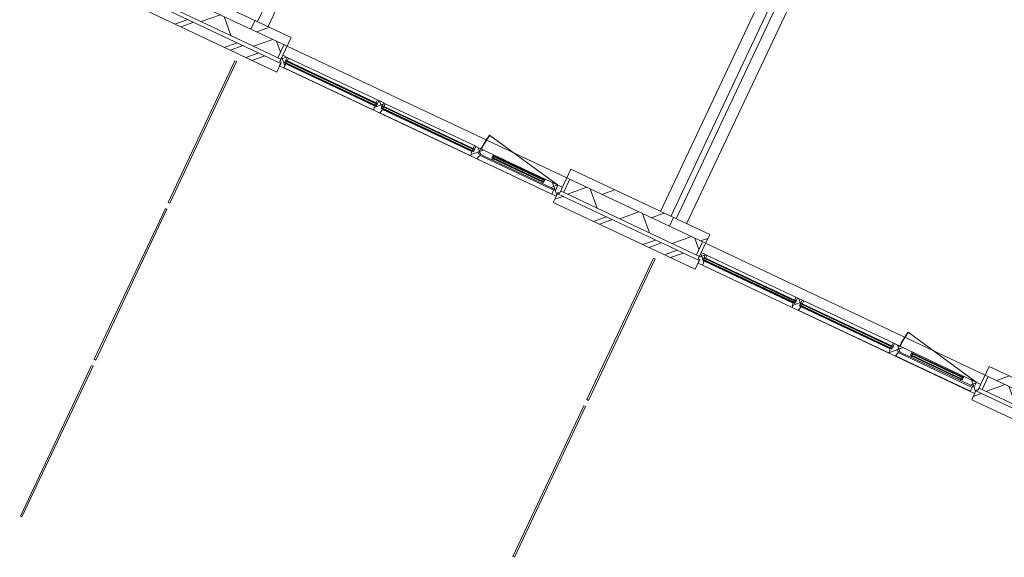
# Model space of a CAD drawing. Header units: metres. Extents: x 136266 to 136452, y 453403 to 453560.
# Tile 19 of 133: x 136372.44 to 136382.66, y 453426.74 to 453432.32. Entities that reach past the tile are written whole.
import ezdxf

# ---------------------------------------------------------------- set-up
doc = ezdxf.new("R2010")
doc.units = ezdxf.units.M
doc.layers.add('A-DETL-BEBOUWING', color=253, linetype='Continuous', lineweight=9)
doc.layers.add('A-FLOR', color=192, linetype='Continuous', lineweight=5)
pattern_1 = [(44.99999999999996, (1199.999805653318, -7.958078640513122e-13), (-282.8427124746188, 282.8427124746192), [])]
pattern_2 = [(45, (-0.0003412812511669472, -0.0001818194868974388), (-141.4213562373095, 141.4213562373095), []), (135, (-0.0003412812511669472, -0.0001818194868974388), (-141.4213562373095, -141.4213562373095), [])]
pattern_3 = [(45, (0.000177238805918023, -0.0001818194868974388), (-141.4213562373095, 141.4213562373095), []), (135, (0.000177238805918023, -0.0001818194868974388), (-141.4213562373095, -141.4213562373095), [])]
pattern_4 = [(45, (-0.0003412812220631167, -0.0001818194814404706), (-141.4213562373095, 141.4213562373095), []), (135, (-0.0003412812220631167, -0.0001818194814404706), (-141.4213562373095, -141.4213562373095), [])]
pattern_5 = [(45, (0.0001772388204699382, -0.00018181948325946), (-141.4213562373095, 141.4213562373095), []), (135, (0.0001772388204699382, -0.00018181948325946), (-141.4213562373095, -141.4213562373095), [])]

# ---------------------------------------------------------------- blocks, each defined once
blk = doc.blocks.new('859-DO-0010 29-09-2022')
at = {"layer": 'A-DETL-BEBOUWING'}
h = blk.add_hatch(dxfattribs=at)
h.set_pattern_fill('FP_107', color=256, angle=44.99999999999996, style=0, pattern_type=2)
h.set_pattern_definition(pattern_1)
h.paths.add_polyline_path([(120010.0003590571, 15493.18181818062), (120010.0003590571, 15593.18181818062), (118831.182177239, 15593.18181818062), (118831.182177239, 15493.18181818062), (119971.8972776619, 15493.18181818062)])
h = blk.add_hatch(dxfattribs=at)
h.set_pattern_fill('FP_107', color=256, angle=44.99999999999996, style=0, pattern_type=2)
h.set_pattern_definition(pattern_1)
h.paths.add_polyline_path([(120424.7821772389, 15493.18181818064), (120424.7821772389, 15593.18181818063), (120010.0003590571, 15593.18181818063), (120010.0003590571, 15493.18181818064)])
h = blk.add_hatch(dxfattribs=at)
h.set_pattern_fill('FP_107', color=256, angle=44.99999999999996, style=0, pattern_type=2)
h.set_pattern_definition(pattern_1)
h.paths.add_polyline_path([(124810.0003590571, 15493.18181818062), (124810.0003590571, 15593.18181818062), (123631.182177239, 15593.18181818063), (123631.182177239, 15493.18181818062), (124296.5662946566, 15493.18181818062)])
h = blk.add_hatch(dxfattribs=at)
h.set_pattern_fill('FP_107', color=256, angle=44.99999999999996, style=0, pattern_type=2)
h.set_pattern_definition(pattern_1)
h.paths.add_polyline_path([(124810.0003590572, 15493.18181818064), (125224.782177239, 15493.18181818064), (125224.782177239, 15593.18181818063), (124810.0003590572, 15593.18181818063)])
h = blk.add_hatch(dxfattribs=at)
h.set_pattern_fill('FP_107', color=256, angle=44.99999999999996, style=0, pattern_type=2)
h.set_pattern_definition(pattern_1)
h.paths.add_polyline_path([(129610.0003590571, 15493.18181818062), (129610.0003590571, 15593.18181818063), (128431.182177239, 15593.18181818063), (128431.182177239, 15493.18181818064), (128621.2353116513, 15493.18181818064)])
h = blk.add_hatch(dxfattribs=at)
h.set_pattern_fill('FP_801', color=256, angle=44.99999999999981, style=0, pattern_type=2)
h.set_pattern_definition([(44.99999999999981, (117610.0006571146, 15343.18194742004), (-299.9546965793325, 299.9546965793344), []), (134.9999999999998, (117610.0006571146, 15343.18194742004), (-299.9546965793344, -299.9546965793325), [])])
h.paths.add_polyline_path([(118866.1821772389, 15343.18181818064), (120010.0003590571, 15343.18181818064), (120010.0003590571, 15493.18181818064), (118866.1821772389, 15493.18181818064)])
h.paths.add_polyline_path([(115589.7821772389, 15343.18181818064), (115589.7821772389, 15493.18181818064), (115210.0003590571, 15493.18181818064), (115210.0003590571, 15343.18181818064)])
h = blk.add_hatch(dxfattribs=at)
h.set_pattern_fill('FP_803', color=256, angle=44.99999999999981, style=0, pattern_type=2)
h.set_pattern_definition([(44.99999999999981, (122409.9998797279, 15343.18194742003), (-299.9546965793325, 299.9546965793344), []), (134.9999999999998, (122409.9998797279, 15343.18194742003), (-299.9546965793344, -299.9546965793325), [])])
h.paths.add_polyline_path([(124810.0003590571, 15343.18181818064), (124810.0003590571, 15493.18181818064), (123666.1821772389, 15493.18181818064), (123666.1821772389, 15343.18181818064), (124296.5662946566, 15343.18181818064)])
h.paths.add_polyline_path([(120389.7821772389, 15343.18181818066), (120389.7821772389, 15493.18181818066), (120010.0003590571, 15493.18181818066), (120010.0003590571, 15343.18181818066)])
h = blk.add_hatch(dxfattribs=at)
h.set_pattern_fill('FP_804', color=256, style=0, pattern_type=2)
h.set_pattern_definition([(45, (0.0001772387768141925, -0.0001818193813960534), (-141.4213562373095, 141.4213562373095), [])])
h.paths.add_polyline_path([(120424.7821772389, 15343.18181818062), (120424.7821772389, 15493.18181818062), (120389.7821772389, 15493.18181818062), (120389.7821772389, 15343.18181818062)])
h = blk.add_hatch(dxfattribs=at)
h.set_pattern_fill('FP_805', color=256, angle=44.99999999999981, style=0, pattern_type=2)
h.set_pattern_definition([(44.99999999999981, (127210.0005165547, 15343.18194742), (-299.9546965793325, 299.9546965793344), []), (134.9999999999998, (127210.0005165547, 15343.18194742), (-299.9546965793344, -299.9546965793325), [])])
h.paths.add_polyline_path([(128466.1821772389, 15343.18181818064), (129610.0003590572, 15343.18181818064), (129610.0003590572, 15493.18181818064), (128466.1821772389, 15493.18181818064)])
h.paths.add_polyline_path([(125017.3444641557, 15343.18181818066), (125189.7821772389, 15343.18181818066), (125189.7821772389, 15493.18181818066), (124810.0003590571, 15493.18181818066), (124810.0003590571, 15343.18181818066)])
h = blk.add_hatch(dxfattribs=at)
h.set_pattern_fill('FP_806', color=256, style=0, pattern_type=2)
h.set_pattern_definition([(45, (0.0001772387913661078, -0.0001818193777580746), (-141.4213562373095, 141.4213562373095), [])])
h.paths.add_polyline_path([(125224.7821772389, 15343.18181818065), (125224.7821772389, 15493.18181818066), (125189.7821772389, 15493.18181818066), (125189.7821772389, 15343.18181818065)])
h = blk.add_hatch(dxfattribs=at)
h.set_pattern_fill('FP_1275', color=256, style=0, pattern_type=2)
h.set_pattern_definition(pattern_2)
h.paths.add_polyline_path([(120491.782177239, 15273.18181818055), (120491.782177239, 15323.18181818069), (120474.782177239, 15323.18181818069), (120474.782177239, 15387.18181818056), (120424.782177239, 15387.18181818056), (120424.782177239, 15315.18181818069), (120441.782177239, 15315.18181818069), (120441.782177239, 15273.18181818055)])
h = blk.add_hatch(color=256, dxfattribs=at)
h.paths.add_polyline_path([(120477.7821772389, 15323.18181818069), (120491.7821772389, 15323.18181818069), (120491.7821772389, 15327.18181818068), (120477.7821772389, 15327.18181818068)])
h.paths.add_polyline_path([(121524.4821772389, 15323.18181818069), (121524.4821772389, 15327.18181818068), (121510.4821772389, 15327.18181818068), (121510.4821772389, 15323.18181818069)])
h.paths.add_polyline_path([(121510.4821772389, 15350.18181818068), (121524.4821772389, 15350.18181818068), (121524.4821772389, 15354.18181818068), (121510.4821772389, 15354.18181818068)])
h.paths.add_polyline_path([(120491.7821772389, 15350.18181818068), (120491.7821772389, 15354.18181818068), (120477.7821772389, 15354.18181818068), (120477.7821772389, 15350.18181818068)])
for points in [[(121524.4821772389, 15346.18181818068), (121524.4821772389, 15350.18181818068), (120477.7821772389, 15350.18181818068), (120477.7821772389, 15346.18181818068), (121152.4430401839, 15346.18181818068)], [(121524.4821772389, 15327.18181818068), (121524.4821772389, 15331.18181818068), (120477.7821772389, 15331.18181818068), (120477.7821772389, 15327.18181818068), (121152.4430401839, 15327.18181818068)], [(122638.1821772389, 15346.18181818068), (122638.1821772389, 15350.18181818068), (121586.482177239, 15350.18181818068), (121586.482177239, 15346.18181818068), (122593.9993791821, 15346.18181818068)], [(122638.1821772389, 15327.18181818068), (122638.1821772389, 15331.18181818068), (121586.482177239, 15331.18181818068), (121586.482177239, 15327.18181818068), (122593.9993791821, 15327.18181818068)], [(123433.1821772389, 15369.18181818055), (123433.1821772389, 15373.18181818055), (122845.1821772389, 15373.18181818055), (122845.1821772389, 15369.18181818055), (123038.2035822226, 15369.18181818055)], [(123433.1821772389, 15350.18181818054), (123433.1821772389, 15354.18181818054), (122845.1821772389, 15354.18181818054), (122845.1821772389, 15350.18181818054), (123038.2035822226, 15350.18181818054)], [(126324.4821772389, 15346.18181818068), (126324.4821772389, 15350.18181818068), (125277.782177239, 15350.18181818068), (125277.782177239, 15346.18181818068), (125952.4430401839, 15346.18181818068)], [(126324.4821772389, 15327.18181818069), (126324.4821772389, 15331.18181818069), (125277.782177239, 15331.18181818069), (125277.782177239, 15327.18181818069), (125952.4430401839, 15327.18181818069)], [(127438.1821772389, 15346.18181818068), (127438.1821772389, 15350.18181818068), (126386.482177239, 15350.18181818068), (126386.482177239, 15346.18181818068), (127393.9993791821, 15346.18181818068)], [(127438.1821772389, 15327.18181818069), (127438.1821772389, 15331.18181818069), (126386.482177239, 15331.18181818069), (126386.482177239, 15327.18181818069), (127393.9993791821, 15327.18181818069)], [(128233.1821772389, 15369.18181818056), (128233.1821772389, 15373.18181818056), (127645.1821772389, 15373.18181818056), (127645.1821772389, 15369.18181818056), (127838.2035822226, 15369.18181818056)], [(128233.1821772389, 15350.18181818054), (128233.1821772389, 15354.18181818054), (127645.1821772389, 15354.18181818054), (127645.1821772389, 15350.18181818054), (127838.2035822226, 15350.18181818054)]]:
    blk.add_hatch(color=256, dxfattribs=at).paths.add_polyline_path(points)
h = blk.add_hatch(dxfattribs=at)
h.set_pattern_fill('FP_1275', color=256, style=0, pattern_type=2)
h.set_pattern_definition(pattern_2)
h.paths.add_polyline_path([(121588.9821772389, 15273.18181818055), (121600.482177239, 15311.18181818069), (121600.482177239, 15323.18181818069), (121583.4821772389, 15323.18181818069), (121583.4821772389, 15387.18181818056), (121527.482177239, 15387.18181818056), (121527.482177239, 15323.18181818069), (121510.482177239, 15323.18181818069), (121510.482177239, 15311.18181818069), (121521.982177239, 15273.18181818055)])
h = blk.add_hatch(dxfattribs=at)
h.set_pattern_fill('FP_1276', color=256, style=0, pattern_type=2)
h.set_pattern_definition([(45, (0.0001772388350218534, -0.0001818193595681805), (-141.4213562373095, 141.4213562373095), []), (135, (0.0001772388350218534, -0.0001818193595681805), (-141.4213562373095, -141.4213562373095), [])])
h.paths.add_polyline_path([(121510.482177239, 15354.18181818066), (121527.482177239, 15354.18181818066), (121525.4821772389, 15387.18181818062), (121510.482177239, 15387.18181818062)])
h = blk.add_hatch(color=256, dxfattribs=at)
h.paths.add_polyline_path([(121586.482177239, 15323.18181818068), (121600.4821772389, 15323.18181818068), (121600.4821772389, 15327.18181818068), (121586.482177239, 15327.18181818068)])
h.paths.add_polyline_path([(122624.1821772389, 15323.18181818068), (122638.1821772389, 15323.18181818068), (122638.1821772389, 15327.18181818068), (122624.1821772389, 15327.18181818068)])
h.paths.add_polyline_path([(122638.1821772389, 15350.18181818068), (122638.1821772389, 15354.18181818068), (122624.1821772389, 15354.18181818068), (122624.1821772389, 15350.18181818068)])
h.paths.add_polyline_path([(121600.4821772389, 15350.18181818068), (121600.4821772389, 15354.18181818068), (121586.482177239, 15354.18181818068), (121586.482177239, 15350.18181818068)])
h = blk.add_hatch(dxfattribs=at)
h.set_pattern_fill('FP_1275', color=256, style=0, pattern_type=2)
h.set_pattern_definition(pattern_2)
h.paths.add_polyline_path([(122635.682177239, 15273.18181818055), (122702.6821772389, 15273.18181818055), (122714.182177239, 15311.18181818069), (122714.182177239, 15333.18181818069), (122697.1821772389, 15333.18181818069), (122697.1821772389, 15387.18181818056), (122641.182177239, 15387.18181818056), (122641.182177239, 15323.18181818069), (122624.1821772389, 15323.18181818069), (122624.1821772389, 15311.18181818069)])
h = blk.add_hatch(dxfattribs=at)
h.set_pattern_fill('FP_1277', color=256, style=0, pattern_type=2)
h.set_pattern_definition(pattern_3)
h.paths.add_polyline_path([(123575.7881251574, 15333.18181818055), (123581.182177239, 15333.18181818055), (123581.182177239, 15387.18181818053), (123436.182177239, 15387.18181818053), (123436.182177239, 15346.18181818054), (123419.182177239, 15346.18181818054), (123422.6655167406, 15333.18181818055)])
h.paths.add_polyline_path([(122697.1821772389, 15333.18181818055), (122855.6988377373, 15333.18181818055), (122859.1821772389, 15346.18181818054), (122842.1821772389, 15346.18181818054), (122842.1821772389, 15387.18181818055), (122697.1821772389, 15387.18181818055)])
h = blk.add_hatch(dxfattribs=at)
h.set_pattern_fill('FP_1277', color=256, style=0, pattern_type=2)
h.set_pattern_definition(pattern_3)
h.paths.add_polyline_path([(123419.182177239, 15377.18181818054), (123436.182177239, 15377.18181818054), (123436.182177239, 15387.18181818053), (123421.8616691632, 15387.18181818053)])
h.paths.add_polyline_path([(122859.1821772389, 15377.18181818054), (122855.0099556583, 15387.18181818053), (122842.1821772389, 15387.18181818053), (122842.1821772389, 15377.18181818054), (122855.0099556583, 15377.18181818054)])
h = blk.add_hatch(color=256, dxfattribs=at)
h.paths.add_polyline_path([(122859.1821772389, 15346.18181818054), (122859.1821772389, 15350.18181818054), (122845.1821772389, 15350.18181818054), (122845.1821772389, 15346.18181818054)])
h.paths.add_polyline_path([(123433.1821772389, 15346.18181818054), (123433.1821772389, 15350.18181818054), (123419.1821772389, 15350.18181818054), (123419.1821772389, 15346.18181818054)])
h.paths.add_polyline_path([(123433.1821772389, 15373.18181818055), (123433.1821772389, 15377.18181818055), (123419.1821772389, 15377.18181818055), (123419.1821772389, 15373.18181818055)])
h.paths.add_polyline_path([(122859.1821772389, 15373.18181818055), (122859.1821772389, 15377.18181818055), (122845.1821772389, 15377.18181818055), (122845.1821772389, 15373.18181818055)])
h = blk.add_hatch(dxfattribs=at)
h.set_pattern_fill('FP_1275', color=256, style=0, pattern_type=2)
h.set_pattern_definition(pattern_2)
h.paths.add_polyline_path([(123614.182177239, 15273.18181818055), (123614.182177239, 15315.18181818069), (123631.182177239, 15315.18181818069), (123631.182177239, 15387.18181818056), (123581.182177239, 15387.18181818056), (123581.182177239, 15333.18181818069), (123564.182177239, 15333.18181818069), (123564.182177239, 15273.18181818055), (123575.7881251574, 15273.18181818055)])
h = blk.add_hatch(dxfattribs=at)
h.set_pattern_fill('FP_1278', color=256, style=0, pattern_type=2)
h.set_pattern_definition(pattern_4)
h.paths.add_polyline_path([(125291.782177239, 15273.18181818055), (125291.782177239, 15323.1818181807), (125274.782177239, 15323.1818181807), (125274.782177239, 15387.18181818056), (125224.782177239, 15387.18181818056), (125224.782177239, 15315.1818181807), (125241.782177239, 15315.1818181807), (125241.782177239, 15273.18181818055)])
h = blk.add_hatch(color=256, dxfattribs=at)
h.paths.add_polyline_path([(125277.782177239, 15323.18181818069), (125291.7821772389, 15323.18181818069), (125291.7821772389, 15327.18181818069), (125277.782177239, 15327.18181818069)])
h.paths.add_polyline_path([(126324.4821772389, 15323.18181818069), (126324.4821772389, 15327.18181818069), (126310.4821772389, 15327.18181818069), (126310.4821772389, 15323.18181818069)])
h.paths.add_polyline_path([(126310.4821772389, 15350.18181818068), (126324.4821772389, 15350.18181818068), (126324.4821772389, 15354.18181818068), (126310.4821772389, 15354.18181818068)])
h.paths.add_polyline_path([(125291.7821772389, 15350.18181818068), (125291.7821772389, 15354.18181818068), (125277.782177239, 15354.18181818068), (125277.782177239, 15350.18181818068)])
h = blk.add_hatch(dxfattribs=at)
h.set_pattern_fill('FP_1278', color=256, style=0, pattern_type=2)
h.set_pattern_definition(pattern_4)
h.paths.add_polyline_path([(126388.9821772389, 15273.18181818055), (126400.482177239, 15311.1818181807), (126400.482177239, 15323.1818181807), (126383.482177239, 15323.1818181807), (126383.482177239, 15387.18181818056), (126327.482177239, 15387.18181818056), (126327.482177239, 15323.1818181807), (126310.482177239, 15323.1818181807), (126310.482177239, 15311.1818181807), (126321.982177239, 15273.18181818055)])
h = blk.add_hatch(dxfattribs=at)
h.set_pattern_fill('FP_1279', color=256, style=0, pattern_type=2)
h.set_pattern_definition([(45, (0.0001772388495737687, -0.0001818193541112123), (-141.4213562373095, 141.4213562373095), []), (135, (0.0001772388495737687, -0.0001818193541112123), (-141.4213562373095, -141.4213562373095), [])])
h.paths.add_polyline_path([(126310.482177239, 15354.18181818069), (126327.482177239, 15354.18181818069), (126325.482177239, 15387.18181818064), (126310.482177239, 15387.18181818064)])
h = blk.add_hatch(color=256, dxfattribs=at)
h.paths.add_polyline_path([(126386.482177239, 15323.18181818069), (126400.4821772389, 15323.18181818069), (126400.4821772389, 15327.18181818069), (126386.482177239, 15327.18181818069)])
h.paths.add_polyline_path([(127424.1821772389, 15323.18181818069), (127438.1821772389, 15323.18181818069), (127438.1821772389, 15327.18181818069), (127424.1821772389, 15327.18181818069)])
h.paths.add_polyline_path([(127438.1821772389, 15350.18181818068), (127438.1821772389, 15354.18181818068), (127424.1821772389, 15354.18181818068), (127424.1821772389, 15350.18181818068)])
h.paths.add_polyline_path([(126400.4821772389, 15350.18181818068), (126400.4821772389, 15354.18181818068), (126386.482177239, 15354.18181818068), (126386.482177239, 15350.18181818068)])
h = blk.add_hatch(dxfattribs=at)
h.set_pattern_fill('FP_1278', color=256, style=0, pattern_type=2)
h.set_pattern_definition(pattern_4)
h.paths.add_polyline_path([(127435.682177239, 15273.18181818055), (127502.682177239, 15273.18181818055), (127514.182177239, 15311.1818181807), (127514.182177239, 15333.18181818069), (127497.182177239, 15333.18181818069), (127497.182177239, 15387.18181818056), (127441.182177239, 15387.18181818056), (127441.182177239, 15323.1818181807), (127424.182177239, 15323.1818181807), (127424.182177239, 15311.1818181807)])
h = blk.add_hatch(dxfattribs=at)
h.set_pattern_fill('FP_1280', color=256, style=0, pattern_type=2)
h.set_pattern_definition(pattern_5)
h.paths.add_polyline_path([(128222.6655167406, 15333.18181818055), (128381.182177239, 15333.18181818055), (128381.182177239, 15387.18181818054), (128236.182177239, 15387.18181818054), (128236.182177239, 15346.18181818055), (128219.182177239, 15346.18181818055)])
h.paths.add_polyline_path([(127497.1821772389, 15333.18181818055), (127655.6988377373, 15333.18181818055), (127659.182177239, 15346.18181818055), (127642.1821772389, 15346.18181818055), (127642.1821772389, 15387.18181818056), (127497.1821772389, 15387.18181818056)])
h = blk.add_hatch(dxfattribs=at)
h.set_pattern_fill('FP_1280', color=256, style=0, pattern_type=2)
h.set_pattern_definition(pattern_5)
h.paths.add_polyline_path([(128236.182177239, 15377.18181818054), (128236.182177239, 15387.18181818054), (128221.8616691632, 15387.18181818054), (128219.182177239, 15377.18181818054)])
h.paths.add_polyline_path([(127642.182177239, 15377.18181818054), (127659.182177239, 15377.18181818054), (127656.5026853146, 15387.18181818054), (127642.182177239, 15387.18181818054)])
h = blk.add_hatch(color=256, dxfattribs=at)
h.paths.add_polyline_path([(127659.1821772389, 15346.18181818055), (127659.1821772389, 15350.18181818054), (127645.1821772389, 15350.18181818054), (127645.1821772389, 15346.18181818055)])
h.paths.add_polyline_path([(128233.1821772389, 15346.18181818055), (128233.1821772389, 15350.18181818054), (128219.1821772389, 15350.18181818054), (128219.1821772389, 15346.18181818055)])
h.paths.add_polyline_path([(128233.1821772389, 15373.18181818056), (128233.1821772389, 15377.18181818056), (128219.1821772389, 15377.18181818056), (128219.1821772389, 15373.18181818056)])
h.paths.add_polyline_path([(127659.1821772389, 15373.18181818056), (127659.1821772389, 15377.18181818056), (127645.1821772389, 15377.18181818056), (127645.1821772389, 15373.18181818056)])
h = blk.add_hatch(dxfattribs=at)
h.set_pattern_fill('FP_1278', color=256, style=0, pattern_type=2)
h.set_pattern_definition(pattern_4)
h.paths.add_polyline_path([(128364.182177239, 15273.18181818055), (128414.182177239, 15273.18181818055), (128414.182177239, 15315.1818181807), (128431.182177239, 15315.1818181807), (128431.182177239, 15387.18181818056), (128381.182177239, 15387.18181818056), (128381.182177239, 15333.18181818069), (128364.182177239, 15333.18181818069)])
h = blk.add_hatch(dxfattribs=at)
h.set_pattern_fill('FP_873', color=256, angle=45.0000000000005, style=0, pattern_type=2)
h.set_pattern_definition([(45.0000000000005, (119412.2730067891, 15203.18187581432), (-282.8427124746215, 282.8427124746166), []), (45.0000000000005, (120612.2728124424, 15203.18187581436), (-282.8427124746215, 282.8427124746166), [])])
h.paths.add_polyline_path([(120010.0003590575, 15203.18181817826), (120010.0003590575, 15303.18181817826), (118814.5458136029, 15303.18181817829), (118814.5458136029, 15203.1818181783), (119971.8972776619, 15203.18181817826)])
h = blk.add_hatch(dxfattribs=at)
h.set_pattern_fill('FP_343', color=256, angle=44.99999999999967, style=0, pattern_type=2)
h.set_pattern_definition([(44.99999999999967, (120225.9096672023, 15203.1818758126), (-282.8427124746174, 282.8427124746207), []), (44.99999999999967, (121425.9094728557, 15203.1818758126), (-282.8427124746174, 282.8427124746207), [])])
h.paths.add_polyline_path([(120441.8185408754, 15203.18181817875), (120441.8185408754, 15303.18181817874), (120010.0003590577, 15303.18181817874), (120010.0003590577, 15203.18181817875)])
h = blk.add_hatch(dxfattribs=at)
h.set_pattern_fill('FP_874', color=256, angle=45.0000000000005, style=0, pattern_type=2)
h.set_pattern_definition([(45.0000000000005, (124212.2736436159, 15203.18187581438), (-282.8427124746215, 282.8427124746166), []), (45.0000000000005, (125412.2734492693, 15203.18187581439), (-282.8427124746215, 282.8427124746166), [])])
h.paths.add_polyline_path([(124810.0003590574, 15203.18181817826), (124810.0003590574, 15303.18181817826), (123614.5458136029, 15303.18181817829), (123614.5458136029, 15203.1818181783), (124296.5662946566, 15203.18181817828)])
h = blk.add_hatch(dxfattribs=at)
h.set_pattern_fill('FP_345', color=256, angle=44.99999999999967, style=0, pattern_type=2)
h.set_pattern_definition([(44.99999999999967, (125025.9088898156, 15203.18187581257), (-282.8427124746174, 282.8427124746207), []), (44.99999999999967, (126225.9094025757, 15203.18116870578), (-282.8427124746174, 282.8427124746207), [])])
h.paths.add_polyline_path([(124810.0003590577, 15203.18181817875), (125241.8185408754, 15203.18181817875), (125241.8185408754, 15303.18181817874), (124810.0003590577, 15303.18181817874), (124810.0003590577, 15251.98173324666)])
h = blk.add_hatch(dxfattribs=at)
h.set_pattern_fill('FP_875', color=256, angle=45.0000000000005, style=0, pattern_type=2)
h.set_pattern_definition([(45.0000000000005, (129012.2728662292, 15203.18187581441), (-282.8427124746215, 282.8427124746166), []), (45.0000000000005, (130212.2726718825, 15203.18187581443), (-282.8427124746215, 282.8427124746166), [])])
h.paths.add_polyline_path([(129610.0003590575, 15203.18181817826), (129610.0003590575, 15303.18181817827), (128414.5458136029, 15303.18181817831), (128414.5458136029, 15203.1818181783), (128621.2353116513, 15203.1818181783)])
for centre in [(123576.1821772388, 15387.18181818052), (128376.1821772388, 15387.18181818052)]:
    blk.add_arc(centre, 874.0000000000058, 168.9999999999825, 180)
for p, q in [((120040.0003590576, 23018.18181817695), (120040.0003590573, 15593.18181818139)), ((120160.0003590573, 15593.18181818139), (120160.0003590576, 23018.18181817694)), ((124660.0003590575, 23018.18181817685), (124660.0003590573, 15593.18181818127)), ((124780.0003590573, 15593.18181818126), (124780.0003590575, 23018.18181817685)), ((124840.0003590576, 23018.18181817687), (124840.0003590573, 15593.18181818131)), ((124960.0003590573, 15593.18181818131), (124960.0003590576, 23018.18181817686)), ((120424.7821772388, 15593.18181818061), (118831.1821772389, 15593.1818181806)), ((120010.0003590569, 15493.18181818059), (120010.0003590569, 15593.18181818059)), ((120424.7821772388, 15593.18181818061), (120424.7821772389, 15315.18181818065)), ((123576.1821772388, 15387.18181818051), (122718.2400189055, 15553.94888013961)), ((125224.7821772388, 15593.18181818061), (123631.1821772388, 15593.1818181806)), ((123631.1821772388, 15315.18181818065), (123631.1821772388, 15593.1818181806)), ((124810.000359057, 15593.18181818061), (124810.000359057, 15493.18181818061)), ((125224.7821772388, 15593.18181818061), (125224.7821772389, 15315.18181818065)), ((128376.1821772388, 15387.18181818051), (127518.2400189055, 15553.94888013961)), ((130024.7821772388, 15593.18181818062), (128431.1821772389, 15593.1818181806)), ((128431.1821772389, 15315.18181818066), (128431.1821772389, 15593.1818181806)), ((118831.1821772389, 15493.1818181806), (120424.7821772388, 15493.18181818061)), ((120389.7821772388, 15493.18181818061), (120389.7821772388, 15343.18181818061)), ((123631.1821772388, 15493.1818181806), (125224.7821772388, 15493.18181818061)), ((123666.1821772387, 15493.18181818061), (123666.1821772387, 15343.18181818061)), ((125189.7821772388, 15343.18181818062), (125189.7821772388, 15493.18181818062)), ((128431.1821772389, 15493.1818181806), (130024.7821772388, 15493.18181818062)), ((128466.1821772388, 15343.18181818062), (128466.1821772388, 15493.18181818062)), ((118831.1821772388, 15343.18181818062), (120424.7821772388, 15343.18181818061)), ((120474.7821772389, 15387.18181818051), (120424.7821772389, 15387.18181818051)), ((120474.7821772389, 15323.18181818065), (120474.7821772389, 15387.18181818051)), ((120476.7821772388, 15385.1818181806), (120474.7821772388, 15385.1818181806)), ((120474.7821772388, 15354.18181818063), (121527.4821772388, 15354.18181818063)), ((120474.7821772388, 15354.18181818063), (120477.7821772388, 15323.18181818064)), ((120474.7821772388, 15323.18181818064), (120477.7821772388, 15354.18181818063)), ((120474.7821772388, 15345.18181818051), (120477.7821772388, 15345.18181818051)), ((120477.7821772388, 15337.18181818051), (120474.7821772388, 15337.18181818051)), ((121527.4821772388, 15323.18181818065), (120474.7821772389, 15323.18181818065)), ((121525.4821772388, 15387.1818181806), (120476.7821772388, 15387.1818181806)), ((120476.7821772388, 15387.1818181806), (120476.7821772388, 15385.1818181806)), ((120477.7821772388, 15354.18181818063), (120477.7821772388, 15323.18181818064)), ((121524.4821772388, 15350.18181818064), (120477.7821772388, 15350.18181818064)), ((120477.7821772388, 15346.18181818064), (121524.4821772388, 15346.18181818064)), ((121524.4821772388, 15331.18181818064), (120477.7821772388, 15331.18181818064)), ((120477.7821772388, 15327.18181818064), (121524.4821772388, 15327.18181818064)), ((120491.7821772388, 15350.18181818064), (120491.7821772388, 15387.1818181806)), ((120491.7821772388, 15331.18181818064), (120491.7821772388, 15346.18181818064)), ((120491.7821772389, 15273.18181818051), (120491.7821772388, 15327.18181818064)), ((121510.4821772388, 15387.1818181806), (121510.4821772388, 15350.18181818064)), ((121510.4821772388, 15346.18181818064), (121510.4821772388, 15331.18181818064)), ((121510.4821772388, 15327.18181818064), (121510.4821772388, 15311.18181818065)), ((121524.4821772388, 15354.18181818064), (121524.4821772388, 15323.18181818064)), ((121524.4821772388, 15354.18181818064), (121527.4821772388, 15323.18181818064)), ((121524.4821772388, 15323.18181818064), (121527.4821772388, 15354.18181818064)), ((121524.4821772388, 15345.18181818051), (121527.4821772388, 15345.18181818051)), ((121524.4821772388, 15335.18181818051), (121527.4821772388, 15335.18181818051)), ((121525.4821772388, 15385.1818181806), (121525.4821772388, 15387.1818181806)), ((121527.4821772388, 15385.1818181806), (121525.4821772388, 15385.1818181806)), ((121583.4821772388, 15387.18181818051), (121527.4821772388, 15387.18181818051)), ((121527.4821772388, 15387.18181818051), (121527.4821772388, 15323.18181818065)), ((121583.4821772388, 15323.18181818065), (121583.4821772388, 15387.18181818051)), ((121585.4821772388, 15385.1818181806), (121583.4821772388, 15385.1818181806)), ((121583.4821772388, 15354.18181818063), (122641.1821772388, 15354.18181818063)), ((121583.4821772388, 15354.18181818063), (121586.4821772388, 15323.18181818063)), ((121583.4821772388, 15323.18181818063), (121586.4821772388, 15354.18181818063)), ((121583.4821772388, 15345.18181818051), (121586.4821772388, 15345.18181818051)), ((121583.4821772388, 15335.18181818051), (121586.4821772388, 15335.18181818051)), ((122641.1821772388, 15323.18181818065), (121583.4821772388, 15323.18181818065)), ((122639.1821772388, 15387.1818181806), (121585.4821772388, 15387.1818181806)), ((121585.4821772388, 15387.1818181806), (121585.4821772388, 15385.1818181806)), ((121586.4821772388, 15354.18181818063), (121586.4821772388, 15323.18181818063)), ((122638.1821772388, 15350.18181818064), (121586.4821772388, 15350.18181818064)), ((121586.4821772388, 15346.18181818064), (122638.1821772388, 15346.18181818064)), ((122638.1821772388, 15331.18181818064), (121586.4821772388, 15331.18181818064)), ((121586.4821772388, 15327.18181818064), (122638.1821772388, 15327.18181818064)), ((121600.4821772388, 15350.18181818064), (121600.4821772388, 15387.1818181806)), ((121600.4821772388, 15331.18181818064), (121600.4821772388, 15346.18181818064)), ((121600.4821772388, 15311.18181818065), (121600.4821772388, 15327.18181818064)), ((122624.1821772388, 15387.1818181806), (122624.1821772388, 15350.18181818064)), ((122624.1821772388, 15346.18181818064), (122624.1821772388, 15331.18181818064)), ((122624.1821772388, 15327.18181818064), (122624.1821772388, 15311.18181818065)), ((122638.1821772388, 15354.18181818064), (122638.1821772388, 15323.18181818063)), ((122638.1821772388, 15354.18181818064), (122641.1821772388, 15323.18181818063)), ((122638.1821772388, 15323.18181818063), (122641.1821772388, 15354.18181818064)), ((122638.1821772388, 15345.18181818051), (122641.1821772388, 15345.18181818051)), ((122638.1821772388, 15335.18181818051), (122641.1821772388, 15335.18181818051)), ((122639.1821772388, 15385.1818181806), (122639.1821772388, 15387.1818181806)), ((122641.1821772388, 15385.1818181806), (122639.1821772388, 15385.1818181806)), ((123631.1821772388, 15387.18181818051), (122641.1821772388, 15387.18181818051)), ((122641.1821772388, 15387.18181818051), (122641.1821772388, 15323.18181818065)), ((122697.1821772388, 15333.18181818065), (122697.1821772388, 15387.18181818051)), ((122697.1821772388, 15333.18181818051), (123581.1821772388, 15333.18181818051)), ((122714.1821772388, 15311.18181818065), (122714.1821772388, 15333.18181818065)), ((122842.1821772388, 15346.1818181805), (122842.1821772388, 15387.18181818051)), ((122842.1821772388, 15377.1818181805), (123436.1821772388, 15377.1818181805)), ((122842.1821772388, 15346.1818181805), (122845.1821772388, 15377.1818181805)), ((122842.1821772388, 15377.1818181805), (122845.1821772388, 15346.1818181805)), ((123436.1821772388, 15346.1818181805), (122842.1821772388, 15346.1818181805)), ((122845.1821772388, 15346.1818181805), (122845.1821772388, 15377.1818181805)), ((123433.1821772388, 15373.1818181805), (122845.1821772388, 15373.1818181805)), ((122845.1821772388, 15369.1818181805), (123433.1821772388, 15369.1818181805)), ((123433.1821772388, 15354.1818181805), (122845.1821772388, 15354.1818181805)), ((122845.1821772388, 15350.1818181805), (123433.1821772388, 15350.1818181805)), ((122855.6988377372, 15333.18181818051), (122859.1821772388, 15346.1818181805)), ((122859.1821772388, 15377.1818181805), (122856.5026853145, 15387.1818181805)), ((122859.1821772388, 15373.1818181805), (122859.1821772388, 15377.18181818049)), ((122859.1821772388, 15354.1818181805), (122859.1821772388, 15369.1818181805)), ((122859.1821772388, 15346.1818181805), (122859.1821772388, 15350.18181818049)), ((123421.8616691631, 15387.1818181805), (123419.1821772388, 15377.1818181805)), ((123419.1821772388, 15377.18181818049), (123419.1821772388, 15373.1818181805)), ((123419.1821772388, 15369.1818181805), (123419.1821772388, 15354.1818181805)), ((123419.1821772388, 15350.18181818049), (123419.1821772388, 15346.1818181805)), ((123419.1821772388, 15346.1818181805), (123422.6655167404, 15333.18181818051)), ((123433.1821772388, 15346.1818181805), (123433.1821772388, 15377.1818181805)), ((123433.1821772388, 15346.1818181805), (123436.1821772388, 15377.1818181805)), ((123433.1821772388, 15377.1818181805), (123436.1821772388, 15346.1818181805)), ((123436.1821772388, 15387.18181818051), (123436.1821772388, 15346.1818181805)), ((123564.1821772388, 15333.18181818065), (123564.1821772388, 15273.18181818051)), ((123581.1821772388, 15333.18181818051), (123581.1821772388, 15387.18181818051)), ((123631.1821772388, 15343.18181818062), (125224.7821772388, 15343.18181818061)), ((125274.7821772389, 15387.18181818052), (125224.7821772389, 15387.18181818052)), ((125274.7821772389, 15323.18181818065), (125274.7821772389, 15387.18181818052)), ((125276.7821772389, 15385.18181818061), (125274.7821772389, 15385.18181818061)), ((125274.7821772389, 15354.18181818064), (126327.4821772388, 15354.18181818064)), ((125274.7821772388, 15354.18181818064), (125277.7821772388, 15323.18181818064)), ((125274.7821772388, 15323.18181818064), (125277.7821772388, 15354.18181818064)), ((125274.7821772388, 15345.18181818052), (125277.7821772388, 15345.18181818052)), ((125277.7821772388, 15337.18181818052), (125274.7821772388, 15337.18181818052)), ((126327.4821772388, 15323.18181818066), (125274.7821772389, 15323.18181818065)), ((126325.4821772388, 15387.18181818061), (125276.7821772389, 15387.18181818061)), ((125276.7821772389, 15387.18181818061), (125276.7821772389, 15385.18181818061)), ((125277.7821772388, 15354.18181818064), (125277.7821772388, 15323.18181818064)), ((126324.4821772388, 15350.18181818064), (125277.7821772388, 15350.18181818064)), ((125277.7821772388, 15346.18181818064), (126324.4821772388, 15346.18181818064)), ((126324.4821772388, 15331.18181818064), (125277.7821772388, 15331.18181818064)), ((125277.7821772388, 15327.18181818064), (126324.4821772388, 15327.18181818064)), ((125291.7821772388, 15350.18181818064), (125291.7821772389, 15387.18181818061)), ((125291.7821772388, 15331.18181818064), (125291.7821772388, 15346.18181818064)), ((125291.7821772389, 15273.18181818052), (125291.7821772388, 15327.18181818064)), ((126310.4821772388, 15387.18181818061), (126310.4821772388, 15350.18181818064)), ((126310.4821772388, 15346.18181818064), (126310.4821772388, 15331.18181818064)), ((126310.4821772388, 15327.18181818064), (126310.4821772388, 15311.18181818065)), ((126324.4821772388, 15354.18181818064), (126324.4821772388, 15323.18181818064)), ((126324.4821772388, 15354.18181818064), (126327.4821772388, 15323.18181818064)), ((126324.4821772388, 15323.18181818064), (126327.4821772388, 15354.18181818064)), ((126324.4821772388, 15345.18181818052), (126327.4821772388, 15345.18181818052)), ((126324.4821772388, 15335.18181818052), (126327.4821772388, 15335.18181818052)), ((126325.4821772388, 15385.18181818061), (126325.4821772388, 15387.18181818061)), ((126327.4821772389, 15385.18181818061), (126325.4821772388, 15385.18181818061)), ((126383.4821772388, 15387.18181818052), (126327.4821772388, 15387.18181818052)), ((126327.4821772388, 15387.18181818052), (126327.4821772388, 15323.18181818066)), ((126383.4821772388, 15323.18181818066), (126383.4821772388, 15387.18181818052)), ((126385.4821772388, 15385.1818181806), (126383.4821772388, 15385.1818181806)), ((126383.4821772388, 15354.18181818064), (127441.1821772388, 15354.18181818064)), ((126383.4821772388, 15354.18181818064), (126386.4821772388, 15323.18181818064)), ((126383.4821772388, 15323.18181818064), (126386.4821772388, 15354.18181818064)), ((126383.4821772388, 15345.18181818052), (126386.4821772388, 15345.18181818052)), ((126383.4821772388, 15335.18181818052), (126386.4821772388, 15335.18181818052)), ((127441.1821772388, 15323.18181818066), (126383.4821772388, 15323.18181818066)), ((127439.1821772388, 15387.1818181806), (126385.4821772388, 15387.1818181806)), ((126385.4821772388, 15387.1818181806), (126385.4821772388, 15385.1818181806)), ((126386.4821772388, 15354.18181818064), (126386.4821772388, 15323.18181818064)), ((127438.1821772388, 15350.18181818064), (126386.4821772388, 15350.18181818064)), ((126386.4821772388, 15346.18181818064), (127438.1821772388, 15346.18181818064)), ((127438.1821772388, 15331.18181818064), (126386.4821772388, 15331.18181818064)), ((126386.4821772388, 15327.18181818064), (127438.1821772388, 15327.18181818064)), ((126400.4821772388, 15350.18181818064), (126400.4821772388, 15387.1818181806)), ((126400.4821772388, 15331.18181818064), (126400.4821772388, 15346.18181818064)), ((126400.4821772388, 15311.18181818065), (126400.4821772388, 15327.18181818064)), ((127424.1821772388, 15387.1818181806), (127424.1821772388, 15350.18181818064)), ((127424.1821772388, 15346.18181818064), (127424.1821772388, 15331.18181818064)), ((127424.1821772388, 15327.18181818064), (127424.1821772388, 15311.18181818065)), ((127438.1821772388, 15354.18181818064), (127438.1821772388, 15323.18181818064)), ((127438.1821772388, 15354.18181818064), (127441.1821772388, 15323.18181818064)), ((127438.1821772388, 15323.18181818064), (127441.1821772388, 15354.18181818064)), ((127438.1821772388, 15345.18181818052), (127441.1821772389, 15345.18181818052)), ((127438.1821772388, 15335.18181818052), (127441.1821772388, 15335.18181818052)), ((127439.1821772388, 15385.1818181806), (127439.1821772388, 15387.1818181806)), ((127441.1821772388, 15385.1818181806), (127439.1821772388, 15385.1818181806)), ((128431.1821772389, 15387.18181818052), (127441.1821772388, 15387.18181818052)), ((127441.1821772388, 15387.18181818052), (127441.1821772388, 15323.18181818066)), ((127497.1821772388, 15333.18181818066), (127497.1821772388, 15387.18181818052)), ((127497.1821772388, 15333.18181818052), (128381.1821772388, 15333.18181818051)), ((127514.1821772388, 15311.18181818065), (127514.1821772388, 15333.18181818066)), ((127642.1821772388, 15346.18181818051), (127642.1821772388, 15387.18181818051)), ((127642.1821772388, 15377.18181818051), (128236.1821772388, 15377.18181818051)), ((127642.1821772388, 15346.1818181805), (127645.1821772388, 15377.1818181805)), ((127642.1821772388, 15377.1818181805), (127645.1821772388, 15346.1818181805)), ((128236.1821772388, 15346.18181818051), (127642.1821772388, 15346.18181818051)), ((127645.1821772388, 15346.1818181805), (127645.1821772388, 15377.1818181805)), ((128233.1821772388, 15373.1818181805), (127645.1821772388, 15373.1818181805)), ((127645.1821772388, 15369.1818181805), (128233.1821772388, 15369.1818181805)), ((128233.1821772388, 15354.1818181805), (127645.1821772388, 15354.1818181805)), ((127645.1821772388, 15350.1818181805), (128233.1821772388, 15350.1818181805)), ((127655.6988377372, 15333.18181818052), (127659.1821772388, 15346.18181818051)), ((127659.1821772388, 15377.18181818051), (127656.5026853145, 15387.18181818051)), ((127659.1821772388, 15373.1818181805), (127659.1821772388, 15377.1818181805)), ((127659.1821772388, 15354.1818181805), (127659.1821772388, 15369.1818181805)), ((127659.1821772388, 15346.1818181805), (127659.1821772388, 15350.1818181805)), ((128221.8616691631, 15387.1818181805), (128219.1821772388, 15377.18181818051)), ((128219.1821772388, 15377.1818181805), (128219.1821772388, 15373.1818181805)), ((128219.1821772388, 15369.1818181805), (128219.1821772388, 15354.1818181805)), ((128219.1821772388, 15350.1818181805), (128219.1821772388, 15346.1818181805)), ((128219.1821772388, 15346.18181818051), (128222.6655167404, 15333.18181818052)), ((128233.1821772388, 15346.1818181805), (128233.1821772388, 15377.1818181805)), ((128233.1821772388, 15346.1818181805), (128236.1821772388, 15377.1818181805)), ((128233.1821772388, 15377.1818181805), (128236.1821772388, 15346.1818181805)), ((128236.1821772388, 15387.18181818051), (128236.1821772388, 15346.18181818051)), ((128364.1821772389, 15333.18181818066), (128364.1821772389, 15273.18181818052)), ((128381.1821772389, 15387.18181818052), (128381.1821772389, 15333.18181818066)), ((128431.1821772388, 15343.18181818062), (130024.7821772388, 15343.18181818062)), ((120441.8185408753, 15303.18181817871), (118814.5458136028, 15303.18181817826)), ((120424.7821772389, 15315.18181818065), (120441.7821772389, 15315.18181818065)), ((120441.7821772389, 15315.18181818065), (120441.7821772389, 15273.18181818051)), ((120441.7821772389, 15273.18181818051), (123614.1821772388, 15273.18181818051)), ((120441.8185408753, 15203.18181817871), (120441.8185408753, 15303.18181817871)), ((121510.4821772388, 15319.81681092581), (120491.7821772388, 15319.81681092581)), ((120491.7821772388, 15275.59559381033), (121521.2516925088, 15275.59559381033)), ((121510.4821772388, 15311.18181818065), (121521.9821772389, 15273.18181818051)), ((121588.9821772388, 15273.18181818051), (121600.4821772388, 15311.18181818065)), ((121589.7126619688, 15275.59559381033), (122634.9516925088, 15275.59559381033)), ((122624.1821772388, 15319.81681092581), (121600.4821772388, 15319.81681092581)), ((122624.1821772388, 15311.18181818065), (122635.6821772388, 15273.18181818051)), ((122702.6821772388, 15273.18181818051), (122714.1821772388, 15311.18181818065)), ((122703.4126619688, 15275.59559381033), (123564.1821772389, 15275.59559381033)), ((123564.1821772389, 15319.81681092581), (122714.1821772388, 15319.81681092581)), ((123614.1821772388, 15273.18181818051), (123614.1821772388, 15315.18181818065)), ((123614.1821772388, 15315.18181818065), (123631.1821772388, 15315.18181818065)), ((125241.8185408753, 15303.18181817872), (123614.5458136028, 15303.18181817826)), ((123614.5458136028, 15303.18181817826), (123614.5458136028, 15203.18181817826)), ((125224.7821772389, 15315.18181818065), (125241.7821772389, 15315.18181818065)), ((125241.7821772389, 15315.18181818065), (125241.7821772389, 15273.18181818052)), ((125241.7821772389, 15273.18181818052), (128414.1821772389, 15273.18181818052)), ((125241.8185408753, 15203.18181817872), (125241.8185408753, 15303.18181817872)), ((126310.4821772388, 15319.81681092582), (125291.7821772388, 15319.81681092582)), ((125291.7821772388, 15275.59559381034), (126321.2516925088, 15275.59559381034)), ((126310.4821772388, 15311.18181818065), (126321.9821772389, 15273.18181818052)), ((126388.9821772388, 15273.18181818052), (126400.4821772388, 15311.18181818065)), ((126389.7126619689, 15275.59559381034), (127434.9516925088, 15275.59559381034)), ((127424.1821772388, 15319.81681092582), (126400.4821772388, 15319.81681092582)), ((127424.1821772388, 15311.18181818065), (127435.6821772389, 15273.18181818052)), ((127502.6821772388, 15273.18181818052), (127514.1821772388, 15311.18181818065)), ((127503.4126619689, 15275.59559381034), (128364.1821772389, 15275.59559381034)), ((128364.1821772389, 15319.81681092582), (127514.1821772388, 15319.81681092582)), ((128414.1821772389, 15273.18181818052), (128414.1821772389, 15315.18181818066)), ((128414.1821772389, 15315.18181818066), (128431.1821772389, 15315.18181818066)), ((130041.8185408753, 15303.18181817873), (128414.5458136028, 15303.18181817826)), ((128414.5458136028, 15303.18181817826), (128414.5458136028, 15203.18181817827)), ((118814.5458136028, 15203.18181817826), (120441.8185408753, 15203.18181817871)), ((120001.000359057, 13501.02423442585), (120001.000359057, 15123.18181817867)), ((120019.000359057, 15123.18181817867), (120001.000359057, 15123.18181817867)), ((120019.000359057, 15123.18181817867), (120019.000359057, 13501.02423442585)), ((123614.5458136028, 15203.18181817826), (125241.8185408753, 15203.18181817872)), ((124801.000359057, 13501.02423442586), (124801.000359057, 15123.18181817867)), ((124819.000359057, 15123.18181817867), (124801.000359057, 15123.18181817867)), ((124819.000359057, 15123.18181817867), (124819.000359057, 13501.02423442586)), ((128414.5458136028, 15203.18181817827), (130041.8185408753, 15203.18181817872)), ((120019.000359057, 13501.02423442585), (120001.000359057, 13501.02423442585)), ((124819.000359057, 13501.02423442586), (124801.000359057, 13501.02423442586)), ((120001.000359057, 11701.02423442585), (120001.000359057, 13431.02423442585)), ((120001.000359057, 13431.02423442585), (120019.000359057, 13431.02423442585)), ((120019.000359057, 13431.02423442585), (120019.000359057, 11701.02423442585)), ((124801.000359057, 11701.02423442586), (124801.000359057, 13431.02423442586)), ((124801.000359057, 13431.02423442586), (124819.000359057, 13431.02423442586)), ((124819.000359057, 13431.02423442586), (124819.000359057, 11701.02423442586)), ((120001.000359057, 11701.02423442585), (120019.000359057, 11701.02423442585)), ((124801.000359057, 11701.02423442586), (124819.000359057, 11701.02423442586)), ((120001.000359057, 9901.024234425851), (120001.000359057, 11631.02423442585)), ((120019.000359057, 11631.02423442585), (120001.000359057, 11631.02423442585)), ((120019.000359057, 11631.02423442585), (120019.000359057, 9901.024234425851)), ((120019.000359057, 9901.024234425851), (120001.000359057, 9901.024234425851))]:
    blk.add_line(p, q, dxfattribs=at)
at = {"layer": 'A-FLOR'}
for p, q in [((120424.7821772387, 15493.18181818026), (123631.1821772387, 15493.18181818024)), ((125224.7821772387, 15493.18181818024), (128431.1821772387, 15493.18181818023))]:
    blk.add_line(p, q, dxfattribs=at)

msp = doc.modelspace()

# ---------------------------------------------------------------- block references
at = {"xscale": 0.001, "yscale": 0.001, "zscale": 0.001, "rotation": 334.7650131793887}
msp.add_blockref('859-DO-0010 29-09-2022', (136259.6791283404, 453469.3710543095), dxfattribs=at)

doc.saveas('drawing.dxf')
